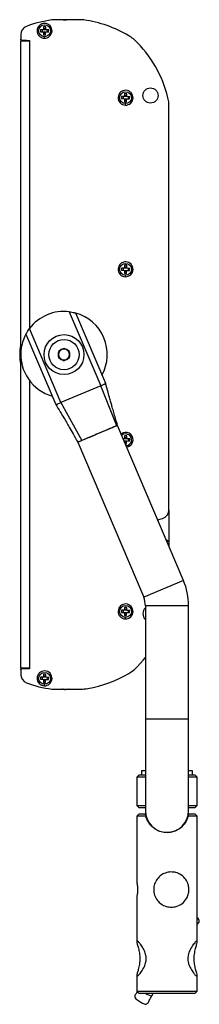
# Model space of a CAD drawing. Header units: millimetres. Extents: x 5 to 589, y 5 to 415.
# Tile 32 of 35: x 350 to 366, y 210 to 301. Entities that reach past the tile are written whole.
import ezdxf

# ---------------------------------------------------------------- set-up
doc = ezdxf.new("R2010")
doc.units = ezdxf.units.MM
doc.linetypes.add('SLD-Continua', pattern=[0])

msp = doc.modelspace()

# ---------------------------------------------------------------- linework, layer by layer
at = {"color": 7, "linetype": 'SLD-Continua', "lineweight": 25}
for p, q in [((355.4841, 301.2016), (352.5241, 301.2016)), ((353.551, 301.2124), (353.4991, 301.2016)), ((353.6022, 301.202), (353.6022, 301.213)), ((353.6224, 301.2016), (353.6224, 301.2298)), ((351.4797, 300.3145), (351.4729, 300.1147)), ((351.7576, 300.305), (351.4797, 300.3145)), ((351.6311, 300.3093), (351.6242, 300.1094)), ((351.7672, 300.5809), (351.7576, 300.305)), ((351.9575, 300.2981), (351.7576, 300.305)), ((351.762, 300.4315), (351.9619, 300.4247)), ((351.967, 300.574), (351.7672, 300.5809)), ((351.9575, 300.2981), (351.967, 300.574)), ((352.2354, 300.2885), (351.9575, 300.2981)), ((352.0841, 300.2937), (352.0772, 300.0938)), ((352.2285, 300.0886), (352.2354, 300.2885)), ((349.6541, 299.8639), (349.6541, 299.4139)), ((349.6541, 299.3616), (349.6541, 299.4139)), ((349.6541, 241.1393), (349.6541, 299.2639)), ((349.6541, 299.2639), (350.4541, 299.2639)), ((350.1941, 299.3016), (349.7141, 299.3016)), ((349.7541, 299.3139), (350.4541, 299.3139)), ((350.2541, 299.2639), (350.2541, 299.3139)), ((350.3541, 299.3139), (350.3541, 299.2639)), ((350.4541, 299.3139), (350.4541, 299.2639)), ((350.4541, 299.2639), (350.4541, 272.6016)), ((351.4729, 300.1147), (351.7508, 300.1051)), ((351.7508, 300.1051), (351.7412, 299.8292)), ((351.7412, 299.8292), (351.9411, 299.8223)), ((351.7464, 299.9785), (351.9463, 299.9716)), ((351.7508, 300.1051), (351.9506, 300.0982)), ((351.8304, 299.512), (351.8352, 299.6519)), ((351.9411, 299.8223), (351.9506, 300.0982)), ((351.9506, 300.0982), (352.2285, 300.0886)), ((358.9797, 294.1145), (358.9729, 293.9147)), ((358.9729, 293.9147), (359.2508, 293.9051)), ((359.2576, 294.105), (358.9797, 294.1145)), ((359.1311, 294.1093), (359.1242, 293.9094)), ((359.2508, 293.9051), (359.2412, 293.6292)), ((359.2464, 293.7785), (359.4463, 293.7716)), ((359.2508, 293.9051), (359.4506, 293.8982)), ((359.2672, 294.3809), (359.2576, 294.105)), ((359.4575, 294.0981), (359.2576, 294.105)), ((359.262, 294.2315), (359.4619, 294.2247)), ((359.467, 294.374), (359.2672, 294.3809)), ((359.4411, 293.6223), (359.4506, 293.8982)), ((359.4506, 293.8982), (359.7285, 293.8886)), ((359.4575, 294.0981), (359.467, 294.374)), ((359.7354, 294.0885), (359.4575, 294.0981)), ((359.5841, 294.0937), (359.5772, 293.8938)), ((359.7285, 293.8886), (359.7354, 294.0885)), ((359.2412, 293.6292), (359.4411, 293.6223)), ((359.3304, 293.312), (359.3352, 293.4519)), ((363.3567, 255.796), (363.3567, 293.5011)), ((359.2672, 278.4809), (359.2576, 278.205)), ((359.262, 278.3315), (359.4619, 278.3247)), ((359.467, 278.474), (359.2672, 278.4809)), ((359.4575, 278.1981), (359.467, 278.474)), ((358.9797, 278.2145), (358.9729, 278.0147)), ((358.9729, 278.0147), (359.2508, 278.0051)), ((359.2576, 278.205), (358.9797, 278.2145)), ((359.1311, 278.2093), (359.1242, 278.0094)), ((359.2508, 278.0051), (359.2412, 277.7292)), ((359.2412, 277.7292), (359.4411, 277.7223)), ((359.2464, 277.8785), (359.4463, 277.8716)), ((359.2508, 278.0051), (359.4506, 277.9982)), ((359.4575, 278.1981), (359.2576, 278.205)), ((359.3304, 277.412), (359.3352, 277.5519)), ((359.4411, 277.7223), (359.4506, 277.9982)), ((359.4506, 277.9982), (359.7285, 277.9886)), ((359.7354, 278.1885), (359.4575, 278.1981)), ((359.5841, 278.1937), (359.5772, 277.9938)), ((359.7285, 277.9886), (359.7354, 278.1885)), ((354.1416, 274.1718), (357.0503, 267.3194)), ((357.5105, 267.5148), (354.7353, 274.0527)), ((350.1328, 272.099), (352.908, 265.5611)), ((353.3682, 265.7565), (350.4596, 272.6088)), ((353.1541, 270.3947), (353.1181, 270.2016)), ((353.1181, 270.2016), (353.1541, 270.0084)), ((353.2369, 270.538), (353.1541, 270.4902)), ((353.1541, 270.4902), (353.1541, 270.3947)), ((353.1541, 270.0084), (353.1541, 270.3947)), ((353.2369, 270.538), (353.5714, 270.7311)), ((353.6541, 270.7789), (353.5714, 270.7311)), ((353.7369, 270.7311), (353.6541, 270.7789)), ((353.7369, 270.7311), (354.0714, 270.538)), ((354.1541, 270.4902), (354.0714, 270.538)), ((354.1541, 270.3947), (354.1541, 270.4902)), ((354.1541, 270.3947), (354.1541, 270.0084)), ((353.1541, 270.0084), (353.1541, 269.9129)), ((353.1541, 269.9129), (353.2369, 269.8651)), ((353.5714, 269.672), (353.2369, 269.8651)), ((353.5714, 269.672), (353.6541, 269.6242)), ((353.6541, 269.6242), (353.7369, 269.672)), ((354.0714, 269.8651), (353.7369, 269.672)), ((354.0714, 269.8651), (354.1541, 269.9129)), ((354.1541, 269.9129), (354.1541, 270.0084)), ((350.4541, 267.8016), (350.4541, 241.1393)), ((357.0503, 267.3194), (353.3682, 265.7565)), ((358.5553, 263.6129), (357.0503, 267.3194)), ((353.3682, 265.7565), (355.2895, 262.2266)), ((358.6132, 263.6374), (354.9312, 262.0745)), ((364.7095, 249.2754), (358.6132, 263.6374)), ((354.9312, 262.0745), (361.0275, 247.7125)), ((359.2576, 262.405), (359.1345, 262.4092)), ((359.2207, 262.2061), (359.2508, 262.2051)), ((359.2508, 262.2051), (359.2485, 262.1406)), ((359.2508, 262.2051), (359.4506, 262.1982)), ((359.2672, 262.6809), (359.2576, 262.405)), ((359.4575, 262.3981), (359.2576, 262.405)), ((359.262, 262.5315), (359.4619, 262.5247)), ((359.467, 262.674), (359.2672, 262.6809)), ((359.2753, 262.0775), (359.4463, 262.0716)), ((359.3397, 261.9258), (359.4411, 261.9223)), ((359.4411, 261.9223), (359.4506, 262.1982)), ((359.4506, 262.1982), (359.7285, 262.1886)), ((359.4575, 262.3981), (359.467, 262.674)), ((359.7354, 262.3885), (359.4575, 262.3981)), ((359.5841, 262.3937), (359.5772, 262.1938)), ((359.7285, 262.1886), (359.7354, 262.3885)), ((363.3567, 255.796), (363.3567, 252.4624)), ((362.3201, 254.9044), (362.7637, 255.0233)), ((363.1276, 253.0021), (363.165, 253.001)), ((364.7095, 249.2754), (361.0275, 247.7125)), ((358.9797, 246.5145), (358.9729, 246.3147)), ((359.2576, 246.505), (358.9797, 246.5145)), ((359.1311, 246.5093), (359.1242, 246.3094)), ((359.2672, 246.7809), (359.2576, 246.505)), ((359.4575, 246.4981), (359.2576, 246.505)), ((359.262, 246.6315), (359.4619, 246.6247)), ((359.467, 246.774), (359.2672, 246.7809)), ((359.4575, 246.4981), (359.467, 246.774)), ((359.7354, 246.4885), (359.4575, 246.4981)), ((359.5841, 246.4937), (359.5772, 246.2938)), ((359.7285, 246.2886), (359.7354, 246.4885)), ((361.1865, 246.931), (361.1865, 236.431)), ((365.1865, 246.931), (361.1865, 246.931)), ((365.1865, 236.431), (365.1865, 246.931)), ((358.9729, 246.3147), (359.2508, 246.3051)), ((359.2508, 246.3051), (359.2412, 246.0292)), ((359.2412, 246.0292), (359.4411, 246.0223)), ((359.2464, 246.1785), (359.4463, 246.1716)), ((359.2508, 246.3051), (359.4506, 246.2982)), ((359.3304, 245.712), (359.3352, 245.8519)), ((359.4411, 246.0223), (359.4506, 246.2982)), ((359.4506, 246.2982), (359.7285, 246.2886)), ((350.4541, 241.1393), (349.6541, 241.1393)), ((349.6541, 240.9893), (349.6541, 241.0416)), ((349.6541, 240.9893), (349.6541, 240.5393)), ((349.7141, 241.1016), (350.1941, 241.1016)), ((350.4541, 241.0893), (349.7541, 241.0893)), ((350.2541, 241.0893), (350.2541, 241.1393)), ((350.4541, 241.1393), (350.4541, 241.0893)), ((351.4797, 240.3145), (351.4729, 240.1147)), ((351.4729, 240.1147), (351.7508, 240.1051)), ((351.7576, 240.305), (351.4797, 240.3145)), ((351.6311, 240.3093), (351.6242, 240.1094)), ((351.7508, 240.1051), (351.7412, 239.8292)), ((351.7464, 239.9785), (351.9463, 239.9716)), ((351.7508, 240.1051), (351.9506, 240.0982)), ((351.7672, 240.5809), (351.7576, 240.305)), ((351.9575, 240.2981), (351.7576, 240.305)), ((351.762, 240.4315), (351.9619, 240.4247)), ((351.967, 240.574), (351.7672, 240.5809)), ((351.9411, 239.8223), (351.9506, 240.0982)), ((351.9506, 240.0982), (352.2285, 240.0886)), ((351.9575, 240.2981), (351.967, 240.574)), ((352.2354, 240.2885), (351.9575, 240.2981)), ((352.0841, 240.2937), (352.0772, 240.0938)), ((352.2285, 240.0886), (352.2354, 240.2885)), ((351.7412, 239.8292), (351.9411, 239.8223)), ((351.8304, 239.512), (351.8352, 239.6519)), ((352.5241, 239.2016), (355.1832, 239.2016)), ((353.4991, 239.2016), (353.5607, 239.1889)), ((353.6224, 239.1733), (353.6224, 239.2016)), ((355.4841, 239.2016), (355.857, 239.2587)), ((361.1865, 236.431), (361.1865, 227.931)), ((363.1865, 236.431), (361.1865, 236.431)), ((365.1865, 236.431), (363.1865, 236.431)), ((365.1865, 227.931), (365.1865, 236.431)), ((360.5865, 231.231), (360.3865, 231.031)), ((360.3865, 231.031), (360.3865, 228.431)), ((361.1865, 231.031), (360.3865, 231.031)), ((361.1865, 231.231), (360.5865, 231.231)), ((360.8385, 231.631), (360.8385, 231.231)), ((361.1865, 231.631), (360.8385, 231.631)), ((365.5345, 231.631), (365.1865, 231.631)), ((365.7865, 231.231), (365.1865, 231.231)), ((365.9865, 231.031), (365.1865, 231.031)), ((365.5345, 231.231), (365.5345, 231.631)), ((365.9865, 231.031), (365.7865, 231.231)), ((365.9865, 228.431), (365.9865, 231.031)), ((360.3865, 228.431), (360.5865, 228.231)), ((360.3865, 228.431), (361.1865, 228.431)), ((360.5865, 228.231), (361.1889, 228.231)), ((365.1841, 228.231), (365.7865, 228.231)), ((365.1865, 228.431), (365.9865, 228.431)), ((365.7865, 228.231), (365.9865, 228.431)), ((360.5865, 227.631), (360.3865, 227.431)), ((360.3865, 227.431), (360.3865, 221.2878)), ((361.2293, 227.431), (360.3865, 227.431)), ((361.1889, 227.631), (360.5865, 227.631)), ((361.2293, 227.431), (361.1889, 227.631)), ((365.1841, 227.631), (365.1436, 227.431)), ((365.9865, 227.431), (365.1436, 227.431)), ((365.7865, 227.631), (365.1841, 227.631)), ((365.9865, 227.431), (365.7865, 227.631)), ((365.9865, 215.8112), (365.9865, 227.431)), ((362.3765, 226.1024), (362.3765, 226.0976)), ((362.3865, 226.098), (362.3865, 226.096)), ((363.9865, 226.0946), (363.9865, 226.098)), ((360.3865, 219.9663), (360.3865, 215.8093)), ((366.0623, 217.9485), (365.9865, 218.0059)), ((365.9865, 217.3848), (366.1273, 217.5779)), ((360.3865, 212.6536), (360.3865, 211.231)), ((365.9865, 211.231), (365.9865, 212.6508)), ((360.3865, 211.231), (360.5865, 211.031)), ((360.3865, 211.231), (365.9865, 211.231)), ((360.5865, 211.031), (365.7865, 211.031)), ((361.9139, 211.031), (361.7582, 210.7437)), ((365.7865, 211.031), (365.9865, 211.231))]:
    msp.add_line(p, q, dxfattribs=at)
at = {"color": 7, "linetype": 'SLD-Continua', "lineweight": 25, "flags": 128}
msp.add_lwpolyline([(360.4625, 241.3062), (360.9877, 241.8884), (361.1865, 242.1322)], dxfattribs=at)
at = {"color": 7, "linetype": 'SLD-Continua', "lineweight": 25}
for centre, radius in [((351.8541, 300.2016), 0.55), ((361.6541, 294.2016), 0.7), ((359.3541, 294.0016), 0.55), ((359.3541, 278.1016), 0.55), ((353.6541, 270.2016), 1.8496), ((353.6541, 270.2016), 1.4), ((359.3541, 246.4016), 0.55), ((351.8541, 240.2016), 0.55)]:
    msp.add_circle(centre, radius, dxfattribs=at)
for centre, radius, start, end in [((354.0041, 290.3016), 11, 97.732337, 110.367432), ((354.0041, 290.3016), 11, 59.187243, 82.267663), ((350.4541, 299.8639), 0.8, 110.367432, 180), ((351.8541, 300.2016), 0.69, 358.025414, 268.025414), ((351.8541, 300.2016), 0.69, 268.025414, 358.025414), ((349.7541, 299.4139), 0.1, 180, 270), ((349.7141, 299.3616), 0.06, 180, 270), ((350.1941, 299.3616), 0.06, 270, 307.366932), ((357.5898, 296.3135), 4, 44.094702, 59.187243), ((352.5624, 291.4426), 11, 11.416115, 44.094702), ((359.3541, 294.0016), 0.69, 358.025414, 268.025414), ((359.3541, 294.0016), 0.69, 268.025414, 358.025414), ((362.7567, 293.5011), 0.6, 0, 11.416115), ((359.3541, 278.1016), 0.69, 358.025414, 268.025414), ((359.3541, 278.1016), 0.69, 268.025414, 358.025414), ((353.6541, 270.2016), 4, 83, 143), ((353.6541, 270.2016), 4, 331.44149, 74.317813), ((353.6541, 270.2016), 4, 151.682187, 174.538559), ((353.6541, 270.2016), 4.1, 167.319617, 192.680383), ((353.6541, 270.2016), 4, 174.538559, 254.317813), ((353.6541, 270.2016), 0.5, 120, 180), ((353.6541, 270.2016), 0.5, 180, 240), ((353.6541, 270.2016), 0.5, 60, 120), ((353.6541, 270.2016), 0.5, 0, 60), ((353.6541, 270.2016), 0.5, 300, 0), ((353.6541, 270.2016), 0.5, 240, 300), ((359.3541, 262.3016), 0.69, 358.025414, 126.416705), ((359.3541, 262.3016), 0.55, 276.076531, 129.923469), ((359.3541, 262.3016), 0.69, 279.583295, 358.025414), ((362.5567, 255.796), 0.8, 285, 0), ((359.1865, 246.931), 6, 0, 23), ((359.1865, 246.931), 2, 0, 23), ((359.3541, 246.4016), 0.69, 358.025414, 268.025414), ((359.3541, 246.4016), 0.69, 268.025414, 358.025414), ((361.6541, 246.2016), 0.7, 131.920409, 180), ((361.6541, 246.2016), 0.7, 180, 228.079591), ((349.7141, 241.0416), 0.06, 90, 180), ((349.7541, 240.9893), 0.1, 90, 180), ((350.1941, 241.0416), 0.06, 52.633068, 90), ((351.8541, 240.2016), 0.69, 358.025414, 268.025414), ((357.5898, 244.0896), 4, 300.812757, 315.905298), ((350.4541, 240.5393), 0.8, 180, 249.632568), ((351.8541, 240.2016), 0.69, 268.025414, 358.025414), ((354.0041, 250.1016), 11, 279.697213, 300.812757), ((354.0041, 250.1016), 11, 249.632568, 262.267663), ((355.1832, 243.2016), 4, 270, 279.697213), ((363.1865, 227.931), 2, 180, 0), ((363.1865, 214.231), 3.7685, 238.119561, 247.728617), ((363.1865, 214.231), 4.7, 232.279858, 243.220154)]:
    msp.add_arc(centre, radius, start, end, dxfattribs=at)
for points, knots in [([(353.6022, 301.213), (353.6066, 301.2145), (353.6155, 301.2175), (353.6219, 301.2206), (353.6232, 301.2225), (353.6184, 301.2231), (353.6082, 301.2222), (353.5926, 301.22), (353.5729, 301.2166), (353.5571, 301.2135), (353.5492, 301.212)], [0, 0, 0, 0, 0.1255904, 0.2505684, 0.3756167, 0.499935, 0.6258872, 0.751282, 0.8756059, 1, 1, 1, 1]), ([(353.589, 301.2057), (353.5891, 301.2066), (353.5895, 301.2086), (353.5976, 301.2114), (353.6022, 301.213)], [0, 0, 0, 0, 0.4376022, 1, 1, 1, 1]), ([(353.6459, 301.213), (353.655, 301.2145), (353.6733, 301.2175), (353.7017, 301.2206), (353.7293, 301.2225), (353.755, 301.2231), (353.7778, 301.2222), (353.7963, 301.22), (353.8105, 301.2166), (353.8154, 301.2135), (353.8179, 301.212)], [0, 0, 0, 0, 0.1255904, 0.2505684, 0.3756167, 0.499935, 0.6258872, 0.751282, 0.8756059, 1, 1, 1, 1]), ([(353.8179, 301.212), (353.8209, 301.2105), (353.827, 301.2077), (353.8452, 301.2043), (353.8681, 301.202), (353.8853, 301.2017), (353.894, 301.2016)], [0, 0, 0, 0, 0.2488264, 0.5016569, 0.7467751, 1, 1, 1, 1]), ([(353.9354, 301.212), (353.9316, 301.2105), (353.9239, 301.2077), (353.9039, 301.2043), (353.8798, 301.202), (353.8625, 301.2017), (353.8537, 301.2016)], [0, 0, 0, 0, 0.2488264, 0.5016569, 0.7467751, 1, 1, 1, 1]), ([(354.1172, 301.213), (354.1083, 301.2145), (354.0905, 301.2175), (354.0621, 301.2206), (354.034, 301.2225), (354.0072, 301.2231), (353.9828, 301.2222), (353.9621, 301.22), (353.9455, 301.2166), (353.9388, 301.2135), (353.9354, 301.212)], [0, 0, 0, 0, 0.1255904, 0.2505684, 0.3756167, 0.499935, 0.6258872, 0.751282, 0.8756059, 1, 1, 1, 1]), ([(354.1416, 274.1718), (354.2261, 274.1597), (354.386, 274.137), (354.5721, 274.0956), (354.6847, 274.0668), (354.7303, 274.0541), (354.7341, 274.053), (354.7353, 274.0527)], [0, 0, 0, 0, 0.29494401, 0.55874895, 0.75390782, 0.91768849, 1, 1, 1, 1]), ([(350.1328, 272.099), (350.1353, 272.1036), (350.1402, 272.1129), (350.178, 272.1813), (350.2379, 272.2837), (350.3302, 272.4308), (350.4135, 272.5454), (350.4596, 272.6088)], [0, 0, 0, 0, 0.1655823, 0.330515, 0.5104787, 0.7286975, 1, 1, 1, 1]), ([(357.4762, 267.5002), (357.489, 267.5056), (357.5088, 267.5141), (357.5075, 267.5135), (357.5071, 267.5133)], [0, 0, 0, 0, 0.6458456, 1, 1, 1, 1]), ([(358.6132, 263.6374), (358.5467, 263.8539), (358.4268, 264.2449), (358.2648, 264.8085), (358.1318, 265.2769), (358.0132, 265.6993), (357.8834, 266.1645), (357.7122, 266.7821), (357.58, 267.2625), (357.5041, 267.5383)], [0, 0, 0, 0, 0.1755528, 0.3170576, 0.4409481, 0.5344935, 0.6387706, 0.792668, 1, 1, 1, 1]), ([(352.8955, 265.582), (353.0298, 265.3552), (353.2723, 264.9454), (353.5973, 264.3939), (353.8748, 263.9214), (354.1656, 263.4234), (354.5244, 262.808), (354.7862, 262.3361), (354.9312, 262.0745)], [0, 0, 0, 0, 0.1989542, 0.3593715, 0.4815236, 0.61169, 0.7847282, 1, 1, 1, 1]), ([(352.9104, 265.5622), (352.9096, 265.5618), (352.9056, 265.5601), (352.9172, 265.5651), (352.9264, 265.569)], [0, 0, 0, 0, 0.2075158, 1, 1, 1, 1]), ([(358.5553, 263.6129), (358.5298, 263.602), (358.4786, 263.5803), (358.3545, 263.5276), (358.2009, 263.4624), (357.9535, 263.3574), (357.6401, 263.2243), (357.277, 263.0702), (356.9748, 262.942), (356.569, 262.7697), (356.1659, 262.5986), (355.8011, 262.4438), (355.5936, 262.3557), (355.422, 262.2828), (355.3398, 262.2479), (355.2895, 262.2266)], [0, 0, 0, 0, 0.0644462, 0.1289026, 0.1933493, 0.2578115, 0.387723, 0.4624758, 0.5371966, 0.609401, 0.7552794, 0.8297813, 0.9042573, 0.9414029, 1, 1, 1, 1]), ([(355.2895, 262.2266), (355.1797, 262.18), (354.9687, 262.0904), (354.9486, 262.0819), (354.939, 262.0778)], [0, 0, 0, 0, 0.5206307, 1, 1, 1, 1]), ([(363.165, 253.001), (363.1786, 253.0006), (363.2029, 252.9999), (363.2291, 252.9818), (363.2441, 252.9621), (363.2514, 252.9447), (363.2545, 252.9276), (363.254, 252.9117), (363.2501, 252.8944), (363.2401, 252.874), (363.2216, 252.8539), (363.2034, 252.8487), (363.1939, 252.846)], [0, 0, 0, 0, 0.1960502, 0.3498088, 0.4337903, 0.4986346, 0.5486528, 0.5988272, 0.6466997, 0.7257393, 0.8556015, 1, 1, 1, 1]), ([(353.5492, 239.1912), (353.5423, 239.1926), (353.5286, 239.1955), (353.5157, 239.1988), (353.5096, 239.2011), (353.5127, 239.2014), (353.5143, 239.2016)], [0, 0, 0, 0, 0.2488264, 0.5016569, 0.7467751, 1, 1, 1, 1]), ([(353.6218, 239.1814), (353.622, 239.1812), (353.6228, 239.1803), (353.6181, 239.1801), (353.6083, 239.1809), (353.5926, 239.1831), (353.5729, 239.1865), (353.5571, 239.1896), (353.5492, 239.1912)], [0, 0, 0, 0, 0.0584178, 0.2458922, 0.4358306, 0.6249284, 0.8124112, 1, 1, 1, 1]), ([(353.6459, 239.1902), (353.655, 239.1886), (353.6733, 239.1856), (353.7017, 239.1825), (353.7293, 239.1806), (353.755, 239.1801), (353.7778, 239.1809), (353.7963, 239.1831), (353.8105, 239.1865), (353.8154, 239.1896), (353.8179, 239.1912)], [0, 0, 0, 0, 0.1255904, 0.2505684, 0.3756167, 0.499935, 0.6258872, 0.751282, 0.8756059, 1, 1, 1, 1]), ([(353.8179, 239.1912), (353.8209, 239.1926), (353.827, 239.1955), (353.8452, 239.1988), (353.8681, 239.2011), (353.8853, 239.2014), (353.894, 239.2016)], [0, 0, 0, 0, 0.2488264, 0.5016569, 0.7467751, 1, 1, 1, 1]), ([(354.1172, 239.1902), (354.1083, 239.1886), (354.0905, 239.1856), (354.0621, 239.1825), (354.034, 239.1806), (354.0072, 239.1801), (353.9828, 239.1809), (353.9621, 239.1831), (353.9455, 239.1865), (353.9388, 239.1896), (353.9354, 239.1912)], [0, 0, 0, 0, 0.1255904, 0.2505684, 0.3756167, 0.499935, 0.6258872, 0.751282, 0.8756059, 1, 1, 1, 1]), ([(365.1436, 227.431), (365.1093, 227.3206), (365.0406, 227.0995), (364.8216, 226.7121), (364.4574, 226.3166), (363.9745, 226.0484), (363.5489, 225.935), (363.1346, 225.8937), (362.6403, 225.959), (362.1124, 226.1889), (361.732, 226.5026), (361.4736, 226.8428), (361.3191, 227.1326), (361.2567, 227.34), (361.2293, 227.431)], [0, 0, 0, 0, 0.0643318, 0.128783, 0.2562281, 0.3750868, 0.4351851, 0.4952406, 0.5977816, 0.6981891, 0.8118693, 0.8795633, 0.9471991, 1, 1, 1, 1]), ([(365.2165, 220.631), (365.2037, 220.4787), (365.1781, 220.1753), (364.9711, 219.7252), (364.6182, 219.3214), (364.1167, 219.0569), (363.5859, 218.977), (363.0969, 219.0501), (362.6471, 219.2684), (362.2716, 219.6208), (362.0132, 220.0955), (361.9268, 220.6404), (362.0183, 221.1628), (362.2582, 221.6227), (362.643, 221.9988), (363.1431, 222.2309), (363.6659, 222.2837), (364.1462, 222.1861), (364.583, 221.9536), (364.933, 221.5969), (365.1485, 221.1663), (365.2131, 220.8264), (365.216, 220.6606), (365.2165, 220.631)], [0, 0, 0, 0, 0.0431477, 0.0859392, 0.1481171, 0.2105604, 0.2559937, 0.3022687, 0.3484777, 0.3965681, 0.4495155, 0.5023799, 0.5502229, 0.5980294, 0.6504886, 0.703797, 0.751897, 0.7971381, 0.84562, 0.9019404, 0.9528544, 0.9915766, 1, 1, 1, 1]), ([(360.3883, 221.2878), (360.3878, 221.29), (360.3856, 221.2996), (360.3992, 221.2423), (360.424, 221.1212), (360.4516, 220.9392), (360.4681, 220.7224), (360.4662, 220.4971), (360.4472, 220.2888), (360.4199, 220.118), (360.3929, 219.9924), (360.3887, 219.9752), (360.3865, 219.9663)], [0, 0, 0, 0, 0.0326962, 0.1370069, 0.2422105, 0.3499811, 0.458152, 0.5637311, 0.6678146, 0.7737753, 0.8820822, 1, 1, 1, 1]), ([(366.1273, 217.5779), (366.1423, 217.6096), (366.1758, 217.6801), (366.1703, 217.8252), (366.105, 217.8997), (366.0618, 217.9489)], [0, 0, 0, 0, 0.21745054, 0.48321813, 1, 1, 1, 1]), ([(360.6711, 214.231), (360.6627, 214.4051), (360.646, 214.7529), (360.5372, 215.2224), (360.426, 215.6009), (360.3731, 215.8191), (360.4069, 215.8837), (360.5254, 215.8035), (360.7339, 215.5673), (360.9785, 215.2106), (361.1809, 214.7822), (361.2731, 214.3377), (361.2427, 213.9), (361.0821, 213.4391), (360.8254, 213.0132), (360.5782, 212.7099), (360.4215, 212.5795), (360.372, 212.6181), (360.4108, 212.808), (360.506, 213.1279), (360.6194, 213.5758), (360.6688, 213.9766), (360.6708, 214.198), (360.6711, 214.231)], [0, 0, 0, 0, 0.0493127, 0.0984918, 0.1509138, 0.2042, 0.243907, 0.2940903, 0.344055, 0.3999168, 0.4515369, 0.4901714, 0.5289604, 0.573704, 0.6337355, 0.6946362, 0.7435239, 0.7925771, 0.8379259, 0.8850249, 0.9370147, 0.9906215, 1, 1, 1, 1]), ([(365.9865, 212.6508), (365.9784, 212.6247), (365.9622, 212.5726), (365.8278, 212.6798), (365.6238, 212.9145), (365.3811, 213.274), (365.1838, 213.7048), (365.0987, 214.1457), (365.1348, 214.582), (365.3002, 215.042), (365.5602, 215.4666), (365.8057, 215.7638), (365.9198, 215.8546), (365.9745, 215.8652), (365.9987, 215.823), (365.9551, 215.6283), (365.8503, 215.2772), (365.7372, 214.8028), (365.6856, 214.2498), (365.7311, 213.7085), (365.8334, 213.2417), (365.9533, 212.849), (365.9753, 212.7178), (365.9865, 212.6508)], [0, 0, 0, 0, 0.0463776, 0.09268056, 0.14123178, 0.19775188, 0.24822575, 0.2865542, 0.32501711, 0.37032288, 0.43084378, 0.49212372, 0.54067665, 0.55052162, 0.58883916, 0.63810569, 0.687219, 0.73980625, 0.79441964, 0.84373287, 0.89291237, 0.94533493, 1, 1, 1, 1]), ([(360.2457, 210.8841), (360.2306, 210.8524), (360.1971, 210.7819), (360.2026, 210.6368), (360.268, 210.5623), (360.3112, 210.5131)], [0, 0, 0, 0, 0.2174505, 0.4832181, 1, 1, 1, 1]), ([(360.2457, 210.8841), (360.3028, 210.9624), (360.3618, 211.0434), (360.4485, 211.1623), (360.4513, 211.1662)], [0, 0, 0, 0, 0.9673769, 1, 1, 1, 1]), ([(361.4295, 210.1367), (361.4787, 210.2276), (361.5691, 210.3944), (361.6991, 210.6344), (361.7582, 210.7437)], [0, 0, 0, 0, 0.5447757, 1, 1, 1, 1]), ([(361.0664, 210.0363), (361.1294, 210.0185), (361.2248, 209.9915), (361.3581, 210.0489), (361.4074, 210.1095), (361.4295, 210.1367)], [0, 0, 0, 0, 0.5167819, 0.7825525, 1, 1, 1, 1])]:
    msp.add_open_spline(points, degree=3, knots=knots, dxfattribs=at)
for points in [[(353.5714, 270.7311), (353.5066, 270.7145), (353.3771, 270.6813), (353.2836, 270.5858), (353.2369, 270.538)], [(354.0714, 270.538), (354.0246, 270.5858), (353.9311, 270.6813), (353.8016, 270.7145), (353.7369, 270.7311)], [(354.1541, 270.0084), (354.1721, 270.0728), (354.2081, 270.2016), (354.1721, 270.3303), (354.1541, 270.3947)], [(353.2369, 269.8651), (353.2836, 269.8173), (353.3771, 269.7218), (353.5066, 269.6886), (353.5714, 269.672)], [(353.7369, 269.672), (353.8016, 269.6886), (353.9311, 269.7218), (354.0246, 269.8173), (354.0714, 269.8651)], [(357.0503, 267.3194), (357.0956, 267.3387), (357.1864, 267.3772), (357.3101, 267.4297), (357.4138, 267.4738), (357.4554, 267.4914), (357.4762, 267.5002)], [(352.9264, 265.569), (352.9447, 265.5767), (352.9812, 265.5922), (353.0878, 265.6375), (353.22, 265.6936), (353.3188, 265.7355), (353.3682, 265.7565)]]:
    msp.add_open_spline(points, degree=3, dxfattribs=at)

doc.saveas('drawing.dxf')
